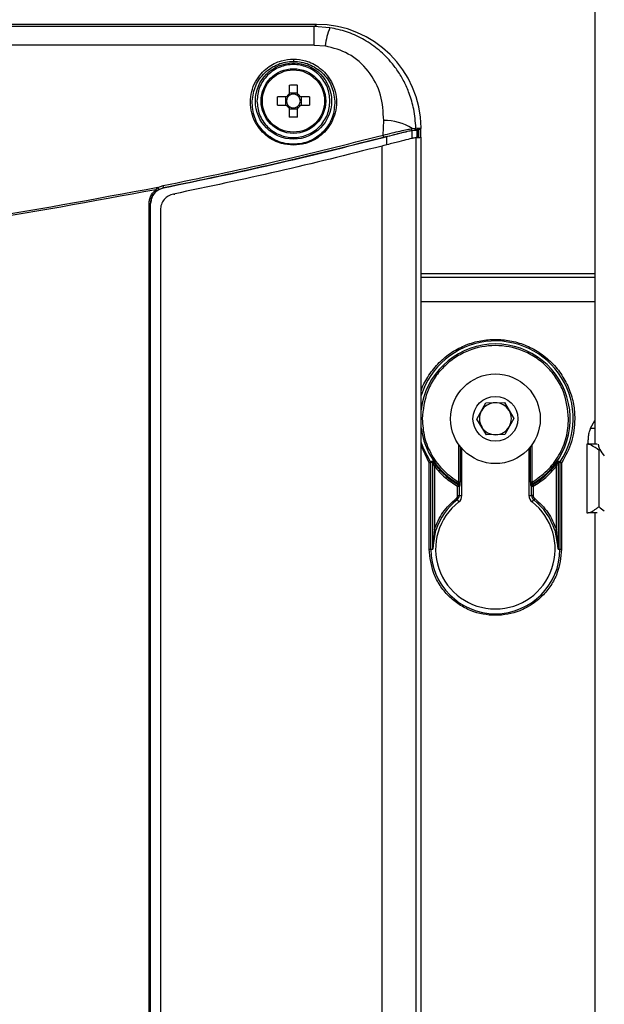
# Model space of a CAD drawing. Header units: inches. Extents: x 0.4 to 16.8, y 0 to 10.8.
# Tile 11 of 104: x 6.599 to 6.955, y 4.206 to 4.806. Entities that reach past the tile are written whole.
import ezdxf

# ---------------------------------------------------------------- set-up
doc = ezdxf.new("R2010")
doc.units = ezdxf.units.IN
doc.header["$MEASUREMENT"] = 0

msp = doc.modelspace()

# ---------------------------------------------------------------- linework, layer by layer
at = {"color": 7, "linetype": 'Continuous'}
for p, q in [((6.94908, 4.88499), (6.94908, 4.54744)), ((6.77942, 4.80334), (5.65393, 4.80334)), ((6.77811, 4.80203), (5.65524, 4.80203)), ((6.77811, 4.80203), (6.77942, 4.80334)), ((6.78762, 4.80128), (6.77811, 4.80203)), ((6.77811, 4.79074), (6.77811, 4.80203)), ((6.77811, 4.79074), (5.65524, 4.79074)), ((6.77811, 4.79074), (6.7847, 4.79023)), ((6.7654, 4.78218), (6.7654, 4.78078)), ((6.76286, 4.76636), (6.76286, 4.76086)), ((6.76793, 4.76086), (6.76793, 4.76636)), ((6.76113, 4.75912), (6.75563, 4.75912)), ((6.75563, 4.75406), (6.75563, 4.75912)), ((6.76056, 4.75912), (6.76056, 4.75406)), ((6.76793, 4.76143), (6.76286, 4.76143)), ((6.77516, 4.75912), (6.76967, 4.75912)), ((6.77024, 4.75406), (6.77024, 4.75912)), ((6.77516, 4.75912), (6.77516, 4.75406)), ((6.75563, 4.75406), (6.76113, 4.75406)), ((6.76967, 4.75406), (6.77516, 4.75406)), ((6.76286, 4.75232), (6.76286, 4.74682)), ((6.76286, 4.75175), (6.76793, 4.75175)), ((6.76793, 4.74682), (6.76793, 4.75232)), ((6.82, 4.73582), (6.82036, 4.74474)), ((6.82206, 4.7349), (6.82206, 4.72981)), ((6.83705, 4.73869), (6.83924, 4.73914)), ((6.83756, 4.7387), (6.83756, 4.7336)), ((6.83766, 4.73981), (6.83997, 4.74015)), ((6.84242, 4.73937), (6.83924, 4.73914)), ((6.83997, 4.74015), (6.84315, 4.74033)), ((6.84068, 4.73431), (6.84068, 4.7389)), ((6.84152, 4.73912), (6.84152, 4.73437)), ((6.84154, 4.73437), (6.84154, 4.73913)), ((6.84281, 4.73937), (6.84281, 4.73445)), ((6.7654, 4.73026), (6.7654, 4.72969)), ((6.81936, 3.95233), (6.81936, 4.72916)), ((6.84006, 3.94721), (6.84006, 4.73427)), ((6.84319, 3.94701), (6.84319, 4.73448)), ((6.68285, 4.70388), (6.6861, 4.70509)), ((6.68157, 4.70254), (6.68285, 4.70388)), ((6.68209, 4.70177), (6.68334, 4.70261)), ((6.68334, 4.70261), (6.6863, 4.70371)), ((6.6863, 4.70371), (6.68632, 4.70369)), ((6.69251, 4.69991), (6.69316, 4.69991)), ((6.67748, 3.98741), (6.67748, 4.69408)), ((6.67748, 4.69408), (6.67838, 4.69408)), ((6.67838, 3.98741), (6.67838, 4.69408)), ((6.6784, 4.69405), (6.67838, 4.69408)), ((6.6784, 3.98743), (6.6784, 4.69405)), ((6.68432, 4.69027), (6.68432, 3.99122)), ((6.94908, 4.65129), (6.84319, 4.65129)), ((6.94908, 4.64906), (6.84319, 4.64906)), ((6.94908, 4.63431), (6.84319, 4.63431)), ((6.87717, 4.56276), (6.88265, 4.5726)), ((6.88265, 4.5726), (6.8939, 4.57278)), ((6.8939, 4.57278), (6.89969, 4.56312)), ((6.88296, 4.5531), (6.87717, 4.56276)), ((6.89969, 4.56312), (6.89421, 4.55328)), ((6.94646, 4.55728), (6.94908, 4.56187)), ((6.94646, 4.55728), (6.94908, 4.55728)), ((6.89421, 4.55328), (6.88296, 4.5531)), ((6.94502, 4.54775), (6.94502, 4.5499)), ((6.84811, 4.53618), (6.84319, 4.54664)), ((6.86604, 4.5473), (6.86604, 4.52438)), ((6.86702, 4.54597), (6.86702, 4.52438)), ((6.86801, 4.51612), (6.86801, 4.5448)), ((6.90885, 4.5448), (6.90885, 4.51612)), ((6.90983, 4.52438), (6.90983, 4.54597)), ((6.91082, 4.52438), (6.91082, 4.5473)), ((6.94404, 4.54744), (6.94404, 4.50561)), ((6.94496, 4.54744), (6.94404, 4.54744)), ((6.95033, 4.54744), (6.94496, 4.54744)), ((6.9454, 4.54775), (6.94502, 4.54775)), ((6.95156, 4.50935), (6.95156, 4.54369)), ((6.85012, 4.53709), (6.84893, 4.53672)), ((6.92793, 4.53672), (6.92674, 4.53709)), ((6.84811, 4.53618), (6.84893, 4.53672)), ((6.84811, 4.48346), (6.84811, 4.53618)), ((6.84909, 4.53618), (6.84811, 4.53618)), ((6.85029, 4.53654), (6.84909, 4.53618)), ((6.84909, 4.48346), (6.84909, 4.53618)), ((6.85029, 4.48346), (6.85029, 4.53654)), ((6.85127, 4.534), (6.85204, 4.5346)), ((6.85127, 4.534), (6.85127, 4.49539)), ((6.92559, 4.534), (6.92481, 4.5346)), ((6.92559, 4.49539), (6.92559, 4.534)), ((6.92657, 4.53654), (6.92657, 4.48346)), ((6.92776, 4.53618), (6.92657, 4.53654)), ((6.92776, 4.53618), (6.92776, 4.48346)), ((6.92875, 4.53618), (6.92776, 4.53618)), ((6.92793, 4.53672), (6.92875, 4.53618)), ((6.92875, 4.53618), (6.92875, 4.48346)), ((6.8654, 4.52185), (6.86588, 4.52271)), ((6.8654, 4.51612), (6.8654, 4.52185)), ((6.8654, 4.52185), (6.86638, 4.52185)), ((6.86642, 4.52304), (6.86588, 4.52271)), ((6.86702, 4.52438), (6.86604, 4.52438)), ((6.86638, 4.52185), (6.86693, 4.52218)), ((6.86638, 4.52185), (6.86638, 4.51612)), ((6.91082, 4.52438), (6.90983, 4.52438)), ((6.90993, 4.52218), (6.91048, 4.52185)), ((6.91098, 4.52271), (6.91044, 4.52304)), ((6.91048, 4.51612), (6.91048, 4.52185)), ((6.91048, 4.52185), (6.91146, 4.52185)), ((6.91098, 4.52271), (6.91146, 4.52185)), ((6.91146, 4.52185), (6.91146, 4.51612)), ((6.8651, 4.51352), (6.8645, 4.51429)), ((6.8651, 4.51352), (6.8661, 4.51223)), ((6.8654, 4.51612), (6.86638, 4.51612)), ((6.86638, 4.51612), (6.86801, 4.51612)), ((6.90885, 4.51612), (6.91048, 4.51612)), ((6.91146, 4.51612), (6.91048, 4.51612)), ((6.91076, 4.51223), (6.91175, 4.51352)), ((6.91236, 4.51429), (6.91175, 4.51352)), ((6.94404, 4.50561), (6.94496, 4.50561)), ((6.95033, 4.50561), (6.94496, 4.50561)), ((6.94908, 4.50561), (6.94908, 4.12913)), ((6.85127, 4.49539), (6.85029, 4.48346)), ((6.85029, 4.48346), (6.85221, 4.49509)), ((6.85221, 4.49509), (6.85127, 4.49539)), ((6.92559, 4.49539), (6.92465, 4.49509)), ((6.92465, 4.49509), (6.92657, 4.48346)), ((6.92657, 4.48346), (6.92559, 4.49539)), ((6.84811, 4.48346), (6.84909, 4.48346)), ((6.84909, 4.48346), (6.85029, 4.48346)), ((6.92657, 4.48346), (6.92776, 4.48346)), ((6.92776, 4.48346), (6.92875, 4.48346))]:
    msp.add_line(p, q, dxfattribs=at)
at = {"color": 7, "linetype": 'Continuous', "flags": 128}
msp.add_lwpolyline([(6.84893, 4.53672), (6.84458, 4.54492), (6.84319, 4.54876)], dxfattribs=at)
at = {"color": 7, "linetype": 'Continuous'}
for centre, radius in [((6.7654, 4.75659), 0.02321), ((6.7654, 4.75659), 0.01969), ((6.7654, 4.75659), 0.01896), ((6.88843, 4.56294), 0.02731), ((6.88843, 4.56294), 0.01366)]:
    msp.add_circle(centre, radius, dxfattribs=at)
for centre, radius, start, end in [((6.82873, 4.78452), 0.0444, 157.82151, 172.61038), ((6.7654, 4.75659), 0.00497, 120.68693, 149.31307), ((6.7654, 4.75659), 0.00419, 142.7589, 217.2411), ((6.7654, 4.75659), 0.00419, 127.2411, 142.7589), ((6.7654, 4.75659), 0.00419, 52.7589, 127.2411), ((6.7654, 4.75659), 0.00497, 30.68693, 59.31307), ((6.7654, 4.75659), 0.00419, 37.2411, 52.7589), ((6.7654, 4.75659), 0.00419, 322.7589, 37.2411), ((6.7654, 4.75659), 0.00497, 210.68693, 239.31307), ((6.7654, 4.75659), 0.00419, 217.2411, 232.7589), ((6.7654, 4.75659), 0.00419, 232.7589, 307.2411), ((6.7654, 4.75659), 0.00497, 300.68693, 329.31307), ((6.7654, 4.75659), 0.00419, 307.2411, 322.7589), ((6.82091, 4.71389), 0.03086, 57.12644, 91.01795), ((6.8168, 4.73453), 0.00345, 358.70096, 21.97034), ((6.83675, 4.73958), 0.000938, 288.70598, 14.23721), ((6.83898, 4.74009), 0.000983, 285.34619, 3.3346), ((6.21668, 7.03759), 2.38189, 285.18755, 285.23088), ((6.6819, 4.70379), 0.00439, 358.87194, 17.1345), ((6.67908, 4.70028), 0.00336, 26.2004, 42.11776), ((6.68147, 4.70262), 0.00187, 359.70291, 42.39938), ((6.88843, 4.56294), 0.04741, 326.42625, 162.60087), ((6.88843, 4.56294), 0.04557, 298.88342, 173.07398), ((6.88843, 4.56294), 0.00975, 150.90969, 210.90969), ((6.88843, 4.56294), 0.00975, 90.90969, 150.90969), ((6.88843, 4.56294), 0.00975, 30.90969, 90.90969), ((6.88843, 4.56294), 0.00975, 330.90969, 30.90969), ((6.88843, 4.56294), 0.04557, 186.92602, 241.11658), ((6.88843, 4.56294), 0.00975, 210.90969, 270.90969), ((6.88843, 4.56294), 0.00975, 270.90969, 330.90969), ((6.96471, 4.5499), 0.01378, 204.09082, 223.81401), ((6.8493, 4.53654), 0.000986, 0.0489, 33.95871), ((6.92756, 4.53654), 0.000986, 146.04117, 179.9511), ((6.88843, 4.56294), 0.04612, 217.91284, 240.72295), ((6.88843, 4.56294), 0.04612, 299.27705, 322.08716), ((6.86594, 4.52217), 0.000986, 0.09882, 61.01775), ((6.91092, 4.52217), 0.000986, 118.98224, 179.90118), ((6.88843, 4.48346), 0.03804, 127.81365, 162.20117), ((6.86308, 4.51612), 0.00329, 307.81365, 0), ((6.86308, 4.51612), 0.00492, 307.81365, 0), ((6.91377, 4.51612), 0.00492, 180, 232.18635), ((6.91377, 4.51612), 0.00329, 180, 232.18635), ((6.88843, 4.48346), 0.03804, 17.79883, 52.18635), ((6.88843, 4.48346), 0.03642, 127.81365, 52.18635), ((6.88843, 4.48346), 0.03933, 180, 0)]:
    msp.add_arc(centre, radius, start, end, dxfattribs=at)
for centre, major_axis, ratio, start_param, end_param in [((6.77893, 4.73912), (0.04558, 0.04558), 0.992433, 5.512795, 7.064785), ((6.68573, 7.03759), (2.35097, 0), 0.979895, 4.777019, 4.778349), ((6.68664, 7.03759), (2.35558, 0), 0.979895, 4.777564, 4.778896), ((6.95966, 4.53267), (0, 0.01476), 0.824958, 0.666978, 0.728473), ((6.95966, 4.52037), (0, 0.01476), 0.824958, 2.413119, 2.727703)]:
    msp.add_ellipse(centre, major_axis=major_axis, ratio=ratio, start_param=start_param, end_param=end_param, dxfattribs=at)
for points, knots in [([(6.83997, 4.74015), (6.83967, 4.74399), (6.83911, 4.75116), (6.83634, 4.76062), (6.83295, 4.76838), (6.82911, 4.77486), (6.82386, 4.78175), (6.81681, 4.78863), (6.80768, 4.79472), (6.79791, 4.79913), (6.79103, 4.80057), (6.78762, 4.80128)], [0, 0, 0, 0, 0.134472, 0.250631, 0.34206, 0.428844, 0.511053, 0.640678, 0.764759, 0.883169, 1, 1, 1, 1]), ([(6.82036, 4.74474), (6.82009, 4.74999), (6.81953, 4.76062), (6.81192, 4.77501), (6.79993, 4.7861), (6.78961, 4.7889), (6.7847, 4.79023)], [0, 0, 0, 0, 0.2581175, 0.5224478, 0.7731749, 1, 1, 1, 1]), ([(6.7654, 4.72969), (6.76291, 4.7299), (6.75722, 4.73038), (6.75042, 4.73399), (6.74535, 4.7387), (6.74197, 4.74363), (6.73971, 4.74951), (6.73891, 4.75594), (6.73971, 4.76236), (6.74197, 4.76824), (6.74535, 4.77317), (6.75042, 4.77788), (6.75722, 4.78149), (6.76291, 4.78197), (6.7654, 4.78218)], [0, 0, 0, 0, 0.085984, 0.196865, 0.263523, 0.337354, 0.417019, 0.5, 0.582981, 0.662646, 0.736477, 0.803135, 0.914016, 1, 1, 1, 1]), ([(6.74018, 4.75659), (6.74067, 4.75977), (6.74163, 4.76606), (6.7474, 4.77407), (6.75432, 4.7786), (6.76057, 4.78051), (6.7638, 4.78069), (6.7654, 4.78078)], [0, 0, 0, 0, 0.261955, 0.516601, 0.761229, 0.881831, 1, 1, 1, 1]), ([(6.78763, 4.75659), (6.78733, 4.75939), (6.78687, 4.76369), (6.7841, 4.76886), (6.78123, 4.77242), (6.77767, 4.77531), (6.7725, 4.77799), (6.7654, 4.77936), (6.7583, 4.77799), (6.75312, 4.77531), (6.74956, 4.77242), (6.74669, 4.76886), (6.74392, 4.76369), (6.74347, 4.75939), (6.74317, 4.75659)], [0, 0, 0, 0, 0.119728, 0.18418, 0.25, 0.31582, 0.380272, 0.5, 0.619728, 0.68418, 0.75, 0.81582, 0.880272, 1, 1, 1, 1]), ([(6.7654, 4.78218), (6.76788, 4.78197), (6.77357, 4.78149), (6.78038, 4.77788), (6.78545, 4.77317), (6.78883, 4.76824), (6.79109, 4.76236), (6.79189, 4.75594), (6.79109, 4.74951), (6.78883, 4.74363), (6.78545, 4.7387), (6.78038, 4.73399), (6.77357, 4.73038), (6.76788, 4.7299), (6.7654, 4.72969)], [0, 0, 0, 0, 0.085984, 0.196865, 0.263523, 0.337354, 0.417019, 0.5, 0.582981, 0.662646, 0.736477, 0.803135, 0.914016, 1, 1, 1, 1]), ([(6.7654, 4.78078), (6.767, 4.78069), (6.77023, 4.78051), (6.77648, 4.7786), (6.7834, 4.77407), (6.78917, 4.76606), (6.79013, 4.75977), (6.79061, 4.75659)], [0, 0, 0, 0, 0.118172, 0.238771, 0.483399, 0.738046, 1, 1, 1, 1]), ([(6.76206, 4.75912), (6.76184, 4.75912), (6.76152, 4.75912), (6.76122, 4.75912), (6.76113, 4.75912)], [0, 0, 0, 0, 0.701141, 1, 1, 1, 1]), ([(6.76286, 4.76086), (6.76286, 4.76061), (6.76286, 4.7603), (6.76286, 4.75998), (6.76286, 4.75992)], [0, 0, 0, 0, 0.831414, 1, 1, 1, 1]), ([(6.76793, 4.75992), (6.76793, 4.76015), (6.76793, 4.76047), (6.76793, 4.76077), (6.76793, 4.76086)], [0, 0, 0, 0, 0.701141, 1, 1, 1, 1]), ([(6.76967, 4.75912), (6.76941, 4.75912), (6.76911, 4.75912), (6.76879, 4.75912), (6.76873, 4.75912)], [0, 0, 0, 0, 0.831414, 1, 1, 1, 1]), ([(6.7654, 4.73026), (6.76371, 4.73036), (6.76029, 4.73056), (6.75543, 4.73214), (6.75093, 4.73461), (6.74572, 4.73907), (6.74091, 4.7465), (6.74043, 4.7532), (6.74018, 4.75659)], [0, 0, 0, 0, 0.117786, 0.238299, 0.357045, 0.484121, 0.738818, 1, 1, 1, 1]), ([(6.74317, 4.75659), (6.74347, 4.75379), (6.74392, 4.74949), (6.74669, 4.74432), (6.74956, 4.74076), (6.75312, 4.73787), (6.7583, 4.73519), (6.7654, 4.73382), (6.7725, 4.73519), (6.77767, 4.73787), (6.78123, 4.74076), (6.7841, 4.74432), (6.78687, 4.74949), (6.78733, 4.75379), (6.78763, 4.75659)], [0, 0, 0, 0, 0.1197284, 0.1841803, 0.25, 0.3158197, 0.3802716, 0.5, 0.6197284, 0.6841803, 0.75, 0.8158197, 0.8802716, 1, 1, 1, 1]), ([(6.76113, 4.75406), (6.76138, 4.75406), (6.76168, 4.75406), (6.76201, 4.75406), (6.76206, 4.75406)], [0, 0, 0, 0, 0.831414, 1, 1, 1, 1]), ([(6.76286, 4.75326), (6.76286, 4.75303), (6.76286, 4.75271), (6.76286, 4.75241), (6.76286, 4.75232)], [0, 0, 0, 0, 0.701141, 1, 1, 1, 1]), ([(6.79061, 4.75659), (6.79037, 4.7532), (6.78988, 4.7465), (6.78508, 4.73907), (6.77987, 4.73461), (6.77536, 4.73214), (6.7705, 4.73056), (6.76709, 4.73036), (6.7654, 4.73026)], [0, 0, 0, 0, 0.261182, 0.515879, 0.64296, 0.761701, 0.882217, 1, 1, 1, 1]), ([(6.76793, 4.75232), (6.76793, 4.75257), (6.76793, 4.75288), (6.76793, 4.7532), (6.76793, 4.75326)], [0, 0, 0, 0, 0.831414, 1, 1, 1, 1]), ([(6.76873, 4.75406), (6.76896, 4.75406), (6.76928, 4.75406), (6.76958, 4.75406), (6.76967, 4.75406)], [0, 0, 0, 0, 0.701141, 1, 1, 1, 1]), ([(6.6861, 4.70509), (6.70854, 4.70973), (6.75343, 4.71903), (6.7978, 4.73022), (6.82, 4.73582)], [0, 0, 0, 0, 0.499664, 1, 1, 1, 1]), ([(6.82206, 4.7349), (6.79958, 4.72922), (6.75461, 4.71784), (6.70909, 4.70841), (6.68632, 4.70369)], [0, 0, 0, 0, 0.499753, 1, 1, 1, 1]), ([(6.82, 4.73582), (6.82186, 4.73627), (6.82559, 4.73718), (6.83054, 4.73832), (6.83476, 4.73925), (6.83669, 4.73962), (6.83766, 4.73981)], [0, 0, 0, 0, 0.249604, 0.500031, 0.750497, 1, 1, 1, 1]), ([(6.82025, 4.73445), (6.82202, 4.73491), (6.82558, 4.73583), (6.83029, 4.73703), (6.8343, 4.73804), (6.83613, 4.73847), (6.83705, 4.73869)], [0, 0, 0, 0, 0.249618, 0.500049, 0.750505, 1, 1, 1, 1]), ([(6.82206, 4.7349), (6.82439, 4.7355), (6.82904, 4.73669), (6.83428, 4.73799), (6.83687, 4.73859), (6.83741, 4.73867), (6.83756, 4.7387)], [0, 0, 0, 0, 0.29677, 0.593823, 0.883548, 1, 1, 1, 1]), ([(6.84242, 4.73937), (6.84253, 4.73941), (6.84268, 4.73947), (6.84285, 4.73961), (6.84296, 4.73973), (6.84305, 4.73987), (6.84313, 4.74007), (6.84314, 4.74023), (6.84315, 4.74033)], [0, 0, 0, 0, 0.256853, 0.383902, 0.510509, 0.636875, 0.763028, 1, 1, 1, 1]), ([(6.6863, 4.70371), (6.70871, 4.70835), (6.75363, 4.71765), (6.79801, 4.72884), (6.82025, 4.73445)], [0, 0, 0, 0, 0.499121, 1, 1, 1, 1]), ([(6.81936, 4.72916), (6.79831, 4.72386), (6.75619, 4.71326), (6.7136, 4.70436), (6.69229, 4.69991)], [0, 0, 0, 0, 0.499784, 1, 1, 1, 1]), ([(6.84006, 4.73427), (6.83958, 4.73419), (6.83864, 4.73403), (6.83418, 4.73295), (6.82801, 4.73139), (6.82266, 4.73001), (6.81971, 4.72925), (6.81936, 4.72916)], [0, 0, 0, 0, 0.237734, 0.475329, 0.716827, 0.966311, 1, 1, 1, 1]), ([(6.68285, 4.70388), (6.64417, 4.6967), (6.56711, 4.68238), (6.45039, 4.66811), (6.3336, 4.65926), (6.21668, 4.65637), (6.09975, 4.65926), (5.98296, 4.66811), (5.86625, 4.68238), (5.78918, 4.6967), (5.7505, 4.70388)], [0, 0, 0, 0, 0.126004, 0.25109, 0.375701, 0.5, 0.624302, 0.74891, 0.873998, 1, 1, 1, 1]), ([(6.68157, 4.70254), (6.64296, 4.69539), (6.56602, 4.68115), (6.44959, 4.66705), (6.33316, 4.65795), (6.25547, 4.65685), (6.21668, 4.65629)], [0, 0, 0, 0, 0.2522599, 0.5026135, 0.7516579, 1, 1, 1, 1]), ([(6.67748, 4.69408), (6.67753, 4.69489), (6.67764, 4.69651), (6.67849, 4.69882), (6.67976, 4.70091), (6.68096, 4.70199), (6.68157, 4.70254)], [0, 0, 0, 0, 0.250944, 0.500336, 0.749802, 1, 1, 1, 1]), ([(6.67838, 4.69408), (6.67842, 4.69482), (6.67852, 4.69629), (6.67929, 4.69839), (6.68045, 4.70029), (6.68154, 4.70127), (6.68209, 4.70177)], [0, 0, 0, 0, 0.250869, 0.500292, 0.750503, 1, 1, 1, 1]), ([(6.68632, 4.70369), (6.68525, 4.70337), (6.6831, 4.70272), (6.68056, 4.70046), (6.67876, 4.6975), (6.67852, 4.69522), (6.6784, 4.69405)], [0, 0, 0, 0, 0.247615, 0.495076, 0.74106, 1, 1, 1, 1]), ([(6.69229, 4.69991), (6.69121, 4.69958), (6.68904, 4.69892), (6.68646, 4.69663), (6.68467, 4.69367), (6.68444, 4.69141), (6.68432, 4.69027)], [0, 0, 0, 0, 0.250312, 0.500726, 0.748423, 1, 1, 1, 1]), ([(6.84319, 4.5799), (6.84327, 4.58018), (6.84423, 4.5836), (6.8478, 4.58962), (6.85394, 4.59741), (6.86172, 4.60368), (6.87038, 4.60818), (6.8794, 4.61077), (6.88843, 4.6116), (6.89746, 4.61077), (6.90648, 4.60818), (6.91515, 4.60369), (6.92289, 4.5974), (6.92918, 4.58966), (6.93365, 4.58099), (6.93634, 4.57197), (6.93666, 4.56589), (6.93682, 4.56294)], [0, 0, 0, 0, 0.006609, 0.079211, 0.153354, 0.227497, 0.3001, 0.369804, 0.435569, 0.501335, 0.571039, 0.643642, 0.717785, 0.791928, 0.86453, 0.934235, 1, 1, 1, 1]), ([(6.93302, 4.56294), (6.93242, 4.56855), (6.9315, 4.57717), (6.92594, 4.58756), (6.92019, 4.59469), (6.91305, 4.60048), (6.90267, 4.60587), (6.88843, 4.6086), (6.87419, 4.60587), (6.86381, 4.60048), (6.85667, 4.59469), (6.85091, 4.58756), (6.84535, 4.57717), (6.84444, 4.56855), (6.84384, 4.56294)], [0, 0, 0, 0, 0.1197284, 0.1841803, 0.25, 0.3158197, 0.3802716, 0.5, 0.6197284, 0.6841803, 0.75, 0.8158197, 0.8802716, 1, 1, 1, 1]), ([(6.84384, 4.56294), (6.84412, 4.55912), (6.8447, 4.55135), (6.84939, 4.54046), (6.85645, 4.53094), (6.86288, 4.52654), (6.86604, 4.52438)], [0, 0, 0, 0, 0.245688, 0.5, 0.754312, 1, 1, 1, 1]), ([(6.91082, 4.52438), (6.91398, 4.52654), (6.9204, 4.53094), (6.92747, 4.54046), (6.93216, 4.55135), (6.93273, 4.55912), (6.93302, 4.56294)], [0, 0, 0, 0, 0.245688, 0.5, 0.754312, 1, 1, 1, 1]), ([(6.94502, 4.5499), (6.94505, 4.55066), (6.94509, 4.55218), (6.94558, 4.55488), (6.9462, 4.55657), (6.94646, 4.55728)], [0, 0, 0, 0, 0.366058, 0.732583, 1, 1, 1, 1]), ([(6.95156, 4.54369), (6.94991, 4.54488), (6.94714, 4.54688), (6.94559, 4.54728), (6.94496, 4.54744)], [0, 0, 0, 0, 0.593971, 1, 1, 1, 1]), ([(6.95213, 4.54427), (6.95183, 4.54509), (6.95123, 4.54673), (6.95116, 4.5474), (6.95115, 4.54743), (6.95115, 4.54744)], [0, 0, 0, 0, 0.459877, 0.918266, 1, 1, 1, 1]), ([(6.85204, 4.5346), (6.85184, 4.53487), (6.85143, 4.5354), (6.85086, 4.53615), (6.85043, 4.53673), (6.85021, 4.537), (6.85014, 4.53708), (6.85013, 4.53709), (6.85012, 4.53709)], [0, 0, 0, 0, 0.256894, 0.499091, 0.748375, 0.879947, 0.940324, 1, 1, 1, 1]), ([(6.92674, 4.53709), (6.92673, 4.53709), (6.92672, 4.53708), (6.92664, 4.537), (6.92643, 4.53673), (6.926, 4.53615), (6.92543, 4.5354), (6.92502, 4.53487), (6.92481, 4.5346)], [0, 0, 0, 0, 0.05968, 0.120061, 0.251645, 0.501436, 0.743399, 1, 1, 1, 1]), ([(6.85029, 4.53654), (6.85029, 4.53654), (6.85029, 4.53654), (6.85031, 4.53651), (6.85036, 4.53638), (6.85051, 4.536), (6.85081, 4.53518), (6.85109, 4.53447), (6.85127, 4.534)], [0, 0, 0, 0, 0.02279, 0.046694, 0.101048, 0.250402, 0.500412, 1, 1, 1, 1]), ([(6.92559, 4.534), (6.92577, 4.53447), (6.92604, 4.53518), (6.92635, 4.536), (6.9265, 4.53638), (6.92655, 4.53651), (6.92657, 4.53654), (6.92657, 4.53654), (6.92657, 4.53654)], [0, 0, 0, 0, 0.499252, 0.749578, 0.898937, 0.953296, 0.977205, 1, 1, 1, 1]), ([(6.86588, 4.52271), (6.86596, 4.52265), (6.8661, 4.52256), (6.86626, 4.52234), (6.86636, 4.52211), (6.86637, 4.52194), (6.86638, 4.52185)], [0, 0, 0, 0, 0.2927652, 0.4999359, 0.7543943, 1, 1, 1, 1]), ([(6.86604, 4.52438), (6.8661, 4.52421), (6.86619, 4.52392), (6.86631, 4.52356), (6.86637, 4.52332), (6.86641, 4.52316), (6.86643, 4.52306), (6.86642, 4.52304), (6.86642, 4.52304)], [0, 0, 0, 0, 0.281436, 0.49827, 0.642317, 0.771324, 0.888922, 1, 1, 1, 1]), ([(6.86693, 4.52218), (6.86693, 4.52219), (6.86695, 4.52222), (6.86697, 4.52237), (6.86698, 4.5226), (6.867, 4.52298), (6.86702, 4.52357), (6.86702, 4.52411), (6.86702, 4.52438)], [0, 0, 0, 0, 0.126093, 0.250536, 0.376814, 0.501184, 0.744809, 1, 1, 1, 1]), ([(6.90983, 4.52438), (6.90984, 4.52411), (6.90984, 4.52358), (6.90986, 4.52297), (6.90988, 4.52259), (6.90989, 4.52237), (6.90991, 4.52222), (6.90993, 4.52219), (6.90993, 4.52218)], [0, 0, 0, 0, 0.252956, 0.499711, 0.626532, 0.749862, 0.875655, 1, 1, 1, 1]), ([(6.91044, 4.52304), (6.91044, 4.52304), (6.91043, 4.52306), (6.91045, 4.52316), (6.91049, 4.52332), (6.91055, 4.52356), (6.91066, 4.52392), (6.91076, 4.52421), (6.91082, 4.52438)], [0, 0, 0, 0, 0.110733, 0.227927, 0.35643, 0.499849, 0.717378, 1, 1, 1, 1]), ([(6.91048, 4.52185), (6.91049, 4.52194), (6.9105, 4.52211), (6.9106, 4.52234), (6.91075, 4.52256), (6.9109, 4.52265), (6.91098, 4.52271)], [0, 0, 0, 0, 0.245606, 0.500064, 0.70728, 1, 1, 1, 1]), ([(6.8645, 4.51429), (6.86463, 4.51441), (6.8649, 4.51464), (6.86517, 4.51509), (6.86536, 4.51559), (6.86538, 4.51594), (6.8654, 4.51612)], [0, 0, 0, 0, 0.250658, 0.499961, 0.747822, 1, 1, 1, 1]), ([(6.91146, 4.51612), (6.91147, 4.51594), (6.9115, 4.51559), (6.91168, 4.51509), (6.91196, 4.51464), (6.91222, 4.51441), (6.91236, 4.51429)], [0, 0, 0, 0, 0.250658, 0.499961, 0.747822, 1, 1, 1, 1]), ([(6.94496, 4.50561), (6.94558, 4.50576), (6.9468, 4.50607), (6.94929, 4.50771), (6.95097, 4.50893), (6.95156, 4.50935)], [0, 0, 0, 0, 0.395439, 0.788149, 1, 1, 1, 1]), ([(6.92875, 4.48346), (6.92821, 4.47839), (6.92738, 4.47059), (6.92235, 4.4612), (6.91715, 4.45475), (6.91069, 4.44951), (6.9013, 4.44464), (6.88843, 4.44217), (6.87556, 4.44464), (6.86617, 4.44951), (6.85971, 4.45475), (6.85451, 4.4612), (6.84948, 4.47059), (6.84865, 4.47839), (6.84811, 4.48346)], [0, 0, 0, 0, 0.119728, 0.18418, 0.25, 0.31582, 0.380272, 0.5, 0.619728, 0.68418, 0.75, 0.81582, 0.880272, 1, 1, 1, 1])]:
    msp.add_open_spline(points, degree=3, knots=knots, dxfattribs=at)
for points in [[(6.76286, 4.76636), (6.76371, 4.76638), (6.7654, 4.76642), (6.76709, 4.76638), (6.76793, 4.76636)], [(6.76793, 4.74682), (6.76709, 4.7468), (6.7654, 4.74676), (6.76371, 4.7468), (6.76286, 4.74682)], [(6.93682, 4.56294), (6.93646, 4.55818), (6.93574, 4.54866), (6.93108, 4.54034), (6.92875, 4.53618)], [(6.84909, 4.53618), (6.84909, 4.53627), (6.84907, 4.53647), (6.84898, 4.53664), (6.84893, 4.53672)], [(6.85127, 4.534), (6.85332, 4.53162), (6.85742, 4.52687), (6.86274, 4.52353), (6.8654, 4.52185)], [(6.91146, 4.52185), (6.91412, 4.52353), (6.91944, 4.52687), (6.92354, 4.53162), (6.92559, 4.534)], [(6.92793, 4.53672), (6.92788, 4.53664), (6.92779, 4.53647), (6.92777, 4.53627), (6.92776, 4.53618)], [(6.85127, 4.49539), (6.85276, 4.49904), (6.85574, 4.50634), (6.86158, 4.51164), (6.8645, 4.51429)], [(6.91236, 4.51429), (6.91528, 4.51164), (6.92112, 4.50634), (6.9241, 4.49904), (6.92559, 4.49539)]]:
    msp.add_open_spline(points, degree=3, dxfattribs=at)

doc.saveas('drawing.dxf')
